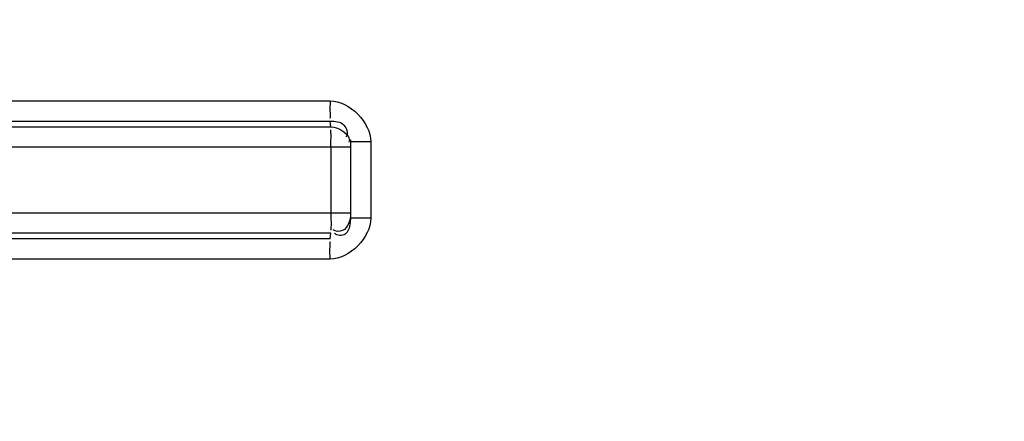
# Model space of a CAD drawing. Header units: millimetres. Extents: x 0 to 297, y 0 to 210.
# Tile 60 of 256: x 145.166 to 146.855, y 91.72 to 92.41. Entities that reach past the tile are written whole.
import ezdxf

# ---------------------------------------------------------------- set-up
doc = ezdxf.new("R2010")
doc.units = ezdxf.units.MM
doc.header["$LTSCALE"] = 16.335
doc.layers.get('0').update_dxf_attribs({"linetype": 'CONTINUOUS'})
doc.layers.add('01_GLOBAL', color=7, linetype='CONTINUOUS')

msp = doc.modelspace()

# ---------------------------------------------------------------- linework, layer by layer
at = {"color": 9, "linetype": 'Continuous'}
for p, q in [((144.2324, 92.2704), (145.6982, 92.2704)), ((144.2332, 92.2356), (145.6986, 92.2356)), ((145.6995, 92.2258), (145.6986, 92.2356)), ((144.2327, 92.2258), (145.6995, 92.2258)), ((145.7683, 92.1998), (145.7336, 92.1998)), ((145.7683, 92.1998), (145.7683, 92.0691)), ((144.2295, 92.1911), (145.7336, 92.1911)), ((145.6998, 92.1911), (145.6998, 92.0779)), ((144.2295, 92.0779), (145.7336, 92.0779)), ((145.7683, 92.0691), (145.7336, 92.0691)), ((145.6995, 92.0431), (144.2327, 92.0431)), ((145.6986, 92.0333), (144.2332, 92.0333)), ((145.6986, 92.0333), (145.6995, 92.0431)), ((145.6982, 91.9985), (144.2324, 91.9985)), ((145.2394, 91.9985), (145.2019, 91.9985)), ((145.3534, 91.9985), (145.3149, 91.9985)), ((145.5148, 91.9986), (145.4321, 91.9985))]:
    msp.add_line(p, q, dxfattribs=at)
at = {"color": 7, "linetype": 'Continuous'}
for p, q in [((145.7335, 92.2032), (145.7335, 92.203)), ((145.7335, 92.203), (145.7336, 92.1998)), ((145.7336, 92.1998), (145.7336, 92.0691)), ((145.7336, 92.0691), (145.7335, 92.0659)), ((145.7335, 92.0659), (145.7335, 92.0658))]:
    msp.add_line(p, q, dxfattribs=at)
at = {"color": 9, "linetype": 'Continuous'}
for points in [[(145.4733, 92.2704), (145.5151, 92.2704), (145.5585, 92.2704), (145.6035, 92.2705), (145.6501, 92.2705), (145.6982, 92.2704)], [(145.6982, 91.9985), (145.65, 91.9984), (145.6033, 91.9984), (145.5582, 91.9985), (145.5148, 91.9986)]]:
    msp.add_lwpolyline(points, dxfattribs=at)
at = {"color": 7, "linetype": 'Continuous'}
msp.add_circle((146.8548, 92.1345), 2.66, dxfattribs=at)
at = {"color": 9, "linetype": 'Continuous'}
for centre, radius, start, end in [((146.8548, 92.1345), 2.6259, 92.9675, 177.0325), ((142.256, 92.1908), 3.4438, 0.0039, 0.1321), ((142.2618, 92.0781), 3.4381, 359.8698, 359.9962), ((145.6894, 92.0794), 0.0451, 334.861, 340.6753), ((145.6882, 92.0799), 0.0464, 340.6378, 346.2592), ((145.6787, 92.0702), 0.055, 349.0738, 352.3236), ((145.6816, 92.0698), 0.052, 352.3076, 355.5619), ((145.6902, 92.0794), 0.0443, 346.2665, 348.9381), ((146.8548, 92.1345), 2.6259, 182.9675, 267.0325)]:
    msp.add_arc(centre, radius, start, end, dxfattribs=at)
for points, knots in [([(145.6982, 92.2704), (145.6982, 92.2626), (145.6979, 92.2607), (145.6985, 92.2393), (145.6986, 92.2412)], [0, 0, 0, 0, 0.804075, 1, 1, 1, 1]), ([(145.6986, 92.2356), (145.7068, 92.2356), (145.7241, 92.2346), (145.7295, 92.2142), (145.7256, 92.2086)], [0, 0, 0, 0, 0.54719, 1, 1, 1, 1]), ([(145.6998, 92.1988), (145.6998, 92.205), (145.7003, 92.206), (145.6995, 92.2213), (145.6995, 92.2203)], [0, 0, 0, 0, 0.8666, 1, 1, 1, 1]), ([(145.6998, 92.0703), (145.6998, 92.064), (145.7003, 92.063), (145.6995, 92.0477), (145.6995, 92.0486)], [0, 0, 0, 0, 0.865557, 1, 1, 1, 1]), ([(145.7302, 92.0603), (145.7278, 92.0552), (145.7214, 92.0446), (145.7079, 92.046), (145.7035, 92.049)], [0, 0, 0, 0, 0.513072, 1, 1, 1, 1]), ([(145.7327, 92.0598), (145.7314, 92.0531), (145.7282, 92.0376), (145.7107, 92.0389), (145.7058, 92.0426)], [0, 0, 0, 0, 0.525427, 1, 1, 1, 1]), ([(145.6982, 91.9985), (145.6982, 92.0063), (145.6979, 92.0083), (145.6985, 92.0296), (145.6986, 92.0277)], [0, 0, 0, 0, 0.80408, 1, 1, 1, 1])]:
    msp.add_open_spline(points, degree=3, knots=knots, dxfattribs=at)
for points in [[(145.6982, 92.2704), (145.7314, 92.2704), (145.7683, 92.233), (145.7683, 92.1998)], [(145.6995, 92.2258), (145.7132, 92.2258), (145.7357, 92.2119), (145.7307, 92.1992)], [(145.7683, 92.0691), (145.7683, 92.036), (145.7314, 91.9985), (145.6982, 91.9985)]]:
    msp.add_open_spline(points, degree=3, dxfattribs=at)
at = {"layer": '01_GLOBAL', "color": 7, "linetype": 'Continuous'}
msp.add_circle((146.8548, 92.1345), 2.695, dxfattribs=at)

doc.saveas('drawing.dxf')
